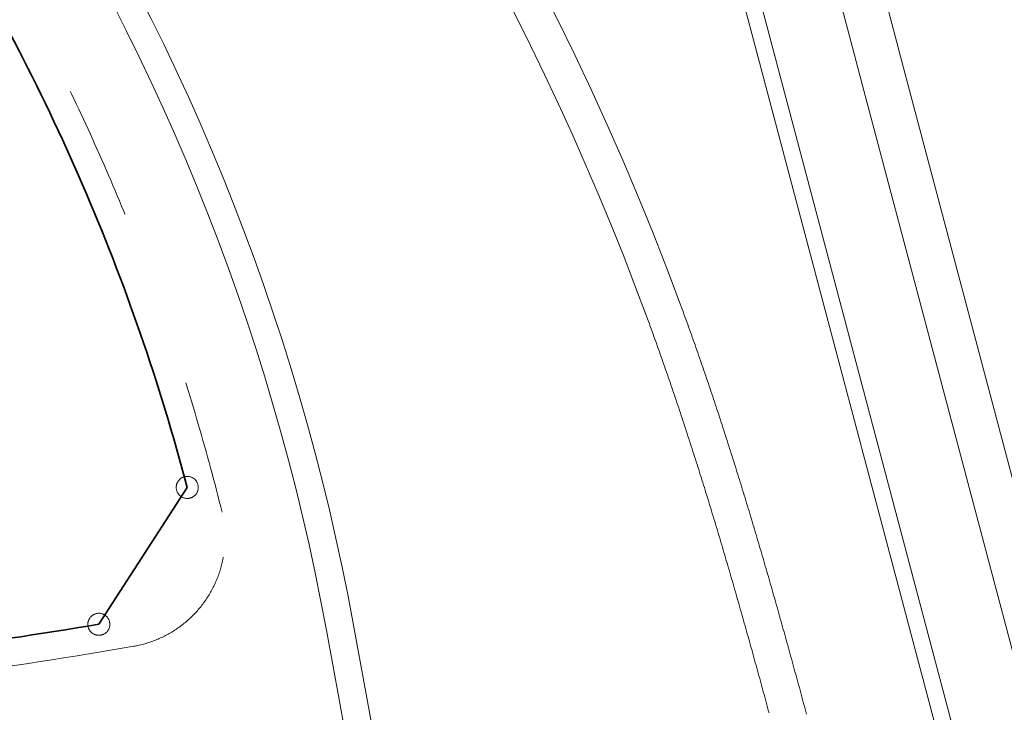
# Model space of a CAD drawing. Extents: x 297125 to 381225, y 1257649 to 1317049.
# Tile 23 of 42: x 378368 to 379796, y 1280362 to 1281367. Entities that reach past the tile are written whole.
import ezdxf

# ---------------------------------------------------------------- set-up
doc = ezdxf.new("R2010")
doc.units = 0
doc.header["$LTSCALE"] = 1000
for name, pattern in [('图框$0$S-REF-FREAM-A1+150+1.75$0$DGN Style 4', [1.04214, 0.520745, -0.260372, 0.000650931, -0.260372]), ('图框$0$S-REF-FREAM-A1+150+1.75$0$DGN Style 5', [0.455652, 0.195279, -0.260372]), ('图框$0$S-REF-FREAM-A1+150+1.75$0$DGN Style 6', [1.238071, 0.000650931, -0.260372, 0.455652, -0.260372, 0.000650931, -0.260372])]:
    doc.linetypes.add(name, pattern=pattern)
for name, color, linetype, lineweight in [('图框$0$S-REF-FREAM-A1+150+1.75$0$A-G72-G-SiteEncl', 7, '图框$0$S-REF-FREAM-A1+150+1.75$0$DGN Style 6', 13), ('图框$0$S-REF-FREAM-A1+150+1.75$0$A-XX-p-key - A-Z950-G-DgnL01', 5, 'CONTINUOUS', 13), ('图框$0$S-REF-FREAM-A1+150+1.75$0$A-XX-p-key - A-Z950-G-DgnL02', 3, 'CONTINUOUS', 13)]:
    doc.layers.add(name, color=color, linetype=linetype, lineweight=lineweight)

# ---------------------------------------------------------------- blocks, each defined once
blk = doc.blocks.new('*U8')
at = {"layer": '图框$0$S-REF-FREAM-A1+150+1.75$0$A-XX-p-key - A-Z950-G-DgnL02', "color": 1, "linetype": '图框$0$S-REF-FREAM-A1+150+1.75$0$DGN Style 4', "lineweight": 35}
blk.add_line((103.048, -10.697), (103.106, 4.079), dxfattribs=at)
at = {"layer": '图框$0$S-REF-FREAM-A1+150+1.75$0$A-XX-p-key - A-Z950-G-DgnL02', "color": 1, "linetype": '图框$0$S-REF-FREAM-A1+150+1.75$0$DGN Style 4', "lineweight": 18}
for centre in [(103.106, 4.079), (103.048, -10.697)]:
    blk.add_circle(centre, 1, dxfattribs=at)
at = {"layer": '图框$0$S-REF-FREAM-A1+150+1.75$0$A-XX-p-key - A-Z950-G-DgnL02', "color": 1, "linetype": '图框$0$S-REF-FREAM-A1+150+1.75$0$DGN Style 4', "lineweight": 35}
for centre, radius, start, end in [((-28.199, -138.733), 194, 47.40387, 114.83808), ((-161.342, 281.424), 394, 302.61824, 312.14715)]:
    blk.add_arc(centre, radius, start, end, dxfattribs=at)

msp = doc.modelspace()

# ---------------------------------------------------------------- linework, layer by layer
at = {"layer": '图框$0$S-REF-FREAM-A1+150+1.75$0$A-G72-G-SiteEncl', "linetype": '图框$0$S-REF-FREAM-A1+150+1.75$0$DGN Style 5'}
for centre, radius, start, end in [((375609.02, 1279896.15, 0), 3144.42, 13.91611, 88.72615), ((378505.43, 1280615.52, 0), 160.02, 279.9326, 13.31903), ((377438.61, 1286707.66, 0), 6344.86, 269.999743, 279.932597)]:
    msp.add_arc(centre, radius, start, end, dxfattribs=at)
at = {"layer": '图框$0$S-REF-FREAM-A1+150+1.75$0$A-XX-p-key - A-Z950-G-DgnL01', "color": 7, "linetype": 'Continuous', "lineweight": 13}
for p, q in [((379635.02, 1281352.57, 0), (379377.33, 1282325.52, 0)), ((379256.92, 1282092.64, 0), (379942.09, 1279505.67, 0)), ((379635.03, 1281352.57, 0), (379647.72, 1281304.65, 0)), ((379325.59, 1280954.79, 0), (379326.97, 1280951.04, 0)), ((379326.97, 1280951.04, 0), (379328.34, 1280947.33, 0)), ((379276.79, 1280936.82, 0), (379278.17, 1280933.07, 0)), ((379328.34, 1280947.33, 0), (379329.69, 1280943.62, 0)), ((379329.69, 1280943.62, 0), (379331.05, 1280939.91, 0)), ((379331.05, 1280939.91, 0), (379332.4, 1280936.2, 0)), ((379278.17, 1280933.07, 0), (379279.51, 1280929.41, 0)), ((379279.51, 1280929.41, 0), (379280.85, 1280925.75, 0)), ((379280.85, 1280925.75, 0), (379282.19, 1280922.08, 0)), ((379332.4, 1280936.2, 0), (379333.74, 1280932.49, 0)), ((379333.74, 1280932.49, 0), (379335.09, 1280928.78, 0)), ((379335.09, 1280928.78, 0), (379336.43, 1280925.06, 0)), ((379336.43, 1280925.06, 0), (379337.77, 1280921.35, 0)), ((379282.19, 1280922.08, 0), (379283.53, 1280918.42, 0)), ((379283.53, 1280918.42, 0), (379284.86, 1280914.75, 0)), ((379284.86, 1280914.75, 0), (379286.18, 1280911.08, 0)), ((379286.18, 1280911.08, 0), (379287.51, 1280907.41, 0)), ((379337.77, 1280921.35, 0), (379339.1, 1280917.63, 0)), ((379339.1, 1280917.63, 0), (379340.43, 1280913.91, 0)), ((379340.43, 1280913.91, 0), (379341.76, 1280910.19, 0)), ((379341.76, 1280910.19, 0), (379343.08, 1280906.46, 0)), ((379287.51, 1280907.41, 0), (379288.83, 1280903.74, 0)), ((379288.83, 1280903.74, 0), (379290.15, 1280900.06, 0)), ((379290.15, 1280900.06, 0), (379291.46, 1280896.39, 0)), ((379291.46, 1280896.39, 0), (379292.77, 1280892.71, 0)), ((379343.08, 1280906.46, 0), (379344.4, 1280902.74, 0)), ((379344.4, 1280902.74, 0), (379345.72, 1280899.02, 0)), ((379345.72, 1280899.02, 0), (379347.04, 1280895.29, 0)), ((379347.04, 1280895.29, 0), (379348.35, 1280891.56, 0)), ((379292.77, 1280892.71, 0), (379294.08, 1280889.03, 0)), ((379294.08, 1280889.03, 0), (379295.39, 1280885.35, 0)), ((379295.39, 1280885.35, 0), (379296.69, 1280881.67, 0)), ((379296.69, 1280881.67, 0), (379297.99, 1280877.99, 0)), ((379348.35, 1280891.56, 0), (379349.66, 1280887.83, 0)), ((379349.66, 1280887.83, 0), (379350.96, 1280884.1, 0)), ((379350.96, 1280884.1, 0), (379352.26, 1280880.37, 0)), ((379352.26, 1280880.37, 0), (379353.56, 1280876.64, 0)), ((379297.99, 1280877.99, 0), (379299.29, 1280874.3, 0)), ((379299.29, 1280874.3, 0), (379300.58, 1280870.61, 0)), ((379300.58, 1280870.61, 0), (379301.87, 1280866.92, 0)), ((379301.87, 1280866.92, 0), (379303.16, 1280863.23, 0)), ((379353.56, 1280876.64, 0), (379354.86, 1280872.9, 0)), ((379354.86, 1280872.9, 0), (379356.15, 1280869.17, 0)), ((379356.15, 1280869.17, 0), (379357.44, 1280865.43, 0)), ((379357.44, 1280865.43, 0), (379358.73, 1280861.69, 0)), ((379303.16, 1280863.23, 0), (379304.45, 1280859.54, 0)), ((379304.45, 1280859.54, 0), (379305.73, 1280855.85, 0)), ((379305.73, 1280855.85, 0), (379307.01, 1280852.15, 0)), ((379307.01, 1280852.15, 0), (379308.28, 1280848.46, 0)), ((379358.73, 1280861.69, 0), (379360.01, 1280857.95, 0)), ((379360.01, 1280857.95, 0), (379361.3, 1280854.21, 0)), ((379361.3, 1280854.21, 0), (379362.57, 1280850.46, 0)), ((379308.28, 1280848.46, 0), (379309.55, 1280844.76, 0)), ((379309.55, 1280844.76, 0), (379310.82, 1280841.06, 0)), ((379310.82, 1280841.06, 0), (379312.09, 1280837.36, 0)), ((379312.09, 1280837.36, 0), (379313.36, 1280833.66, 0)), ((379362.57, 1280850.46, 0), (379363.85, 1280846.72, 0)), ((379363.85, 1280846.72, 0), (379365.12, 1280842.98, 0)), ((379365.12, 1280842.98, 0), (379366.39, 1280839.23, 0)), ((379366.39, 1280839.23, 0), (379367.66, 1280835.48, 0)), ((379313.36, 1280833.66, 0), (379314.62, 1280829.95, 0)), ((379314.62, 1280829.95, 0), (379315.88, 1280826.25, 0)), ((379315.88, 1280826.25, 0), (379317.13, 1280822.54, 0)), ((379317.13, 1280822.54, 0), (379318.39, 1280818.83, 0)), ((379367.66, 1280835.48, 0), (379368.92, 1280831.73, 0)), ((379368.92, 1280831.73, 0), (379370.18, 1280827.98, 0)), ((379370.18, 1280827.98, 0), (379371.44, 1280824.23, 0)), ((379371.44, 1280824.23, 0), (379372.69, 1280820.48, 0)), ((379318.39, 1280818.83, 0), (379319.64, 1280815.12, 0)), ((379319.64, 1280815.12, 0), (379320.88, 1280811.41, 0)), ((379320.88, 1280811.41, 0), (379322.13, 1280807.7, 0)), ((379372.69, 1280820.48, 0), (379373.95, 1280816.72, 0)), ((379373.95, 1280816.72, 0), (379375.19, 1280812.97, 0)), ((379375.19, 1280812.97, 0), (379376.44, 1280809.21, 0)), ((379376.44, 1280809.21, 0), (379377.69, 1280805.46, 0)), ((379322.13, 1280807.7, 0), (379323.37, 1280803.98, 0)), ((379323.37, 1280803.98, 0), (379324.61, 1280800.27, 0)), ((379324.61, 1280800.27, 0), (379325.85, 1280796.55, 0)), ((379325.85, 1280796.55, 0), (379327.08, 1280792.83, 0)), ((379377.69, 1280805.46, 0), (379378.93, 1280801.7, 0)), ((379378.93, 1280801.7, 0), (379380.16, 1280797.94, 0)), ((379380.16, 1280797.94, 0), (379381.4, 1280794.18, 0)), ((379381.4, 1280794.18, 0), (379382.63, 1280790.41, 0)), ((379327.08, 1280792.83, 0), (379328.31, 1280789.11, 0)), ((379328.31, 1280789.11, 0), (379329.54, 1280785.39, 0)), ((379329.54, 1280785.39, 0), (379330.77, 1280781.67, 0)), ((379330.77, 1280781.67, 0), (379331.99, 1280777.94, 0)), ((379382.63, 1280790.41, 0), (379383.86, 1280786.65, 0)), ((379383.86, 1280786.65, 0), (379385.09, 1280782.89, 0)), ((379385.09, 1280782.89, 0), (379386.32, 1280779.12, 0)), ((379331.99, 1280777.94, 0), (379333.21, 1280774.22, 0)), ((379333.21, 1280774.22, 0), (379334.43, 1280770.49, 0)), ((379334.43, 1280770.49, 0), (379335.65, 1280766.76, 0)), ((379335.65, 1280766.76, 0), (379336.86, 1280763.03, 0)), ((379386.32, 1280779.12, 0), (379387.54, 1280775.35, 0)), ((379387.54, 1280775.35, 0), (379388.76, 1280771.58, 0)), ((379388.76, 1280771.58, 0), (379389.97, 1280767.82, 0)), ((379389.97, 1280767.82, 0), (379391.19, 1280764.05, 0)), ((379336.86, 1280763.03, 0), (379338.07, 1280759.3, 0)), ((379338.07, 1280759.3, 0), (379339.28, 1280755.57, 0)), ((379339.28, 1280755.57, 0), (379340.48, 1280751.84, 0)), ((379340.48, 1280751.84, 0), (379341.69, 1280748.1, 0)), ((379391.19, 1280764.05, 0), (379392.4, 1280760.27, 0)), ((379392.4, 1280760.27, 0), (379393.61, 1280756.5, 0)), ((379393.61, 1280756.5, 0), (379394.82, 1280752.73, 0)), ((379394.82, 1280752.73, 0), (379396.02, 1280748.95, 0)), ((379341.69, 1280748.1, 0), (379342.89, 1280744.36, 0)), ((379342.89, 1280744.36, 0), (379344.09, 1280740.63, 0)), ((379344.09, 1280740.63, 0), (379345.28, 1280736.89, 0)), ((379345.28, 1280736.89, 0), (379346.47, 1280733.15, 0)), ((379396.02, 1280748.95, 0), (379397.22, 1280745.18, 0)), ((379397.22, 1280745.18, 0), (379398.42, 1280741.4, 0)), ((379398.42, 1280741.4, 0), (379399.62, 1280737.62, 0)), ((379399.62, 1280737.62, 0), (379400.81, 1280733.84, 0)), ((379346.47, 1280733.15, 0), (379347.67, 1280729.4, 0)), ((379347.67, 1280729.4, 0), (379348.85, 1280725.66, 0)), ((379348.85, 1280725.66, 0), (379350.04, 1280721.92, 0)), ((379400.81, 1280733.84, 0), (379402.01, 1280730.06, 0)), ((379402.01, 1280730.06, 0), (379403.19, 1280726.28, 0)), ((379403.19, 1280726.28, 0), (379404.38, 1280722.5, 0)), ((379404.38, 1280722.5, 0), (379405.57, 1280718.72, 0)), ((379350.04, 1280721.92, 0), (379351.22, 1280718.17, 0)), ((379351.22, 1280718.17, 0), (379352.41, 1280714.42, 0)), ((379352.41, 1280714.42, 0), (379353.58, 1280710.68, 0)), ((379353.58, 1280710.68, 0), (379354.76, 1280706.93, 0)), ((379405.57, 1280718.72, 0), (379406.75, 1280714.94, 0)), ((379406.75, 1280714.94, 0), (379407.93, 1280711.15, 0)), ((379407.93, 1280711.15, 0), (379409.11, 1280707.36, 0)), ((379354.76, 1280706.93, 0), (379355.94, 1280703.18, 0)), ((379355.94, 1280703.18, 0), (379357.11, 1280699.42, 0)), ((379357.11, 1280699.42, 0), (379358.28, 1280695.67, 0)), ((379358.28, 1280695.67, 0), (379359.45, 1280691.92, 0)), ((379409.11, 1280707.36, 0), (379410.28, 1280703.58, 0)), ((379410.28, 1280703.58, 0), (379411.45, 1280699.79, 0)), ((379411.45, 1280699.79, 0), (379412.63, 1280696, 0)), ((379412.63, 1280696, 0), (379413.79, 1280692.21, 0)), ((379359.45, 1280691.92, 0), (379360.61, 1280688.16, 0)), ((379360.61, 1280688.16, 0), (379361.78, 1280684.4, 0)), ((379361.78, 1280684.4, 0), (379362.94, 1280680.65, 0)), ((379362.94, 1280680.65, 0), (379364.1, 1280676.89, 0)), ((379413.79, 1280692.21, 0), (379414.96, 1280688.42, 0)), ((379414.96, 1280688.42, 0), (379416.12, 1280684.63, 0)), ((379416.12, 1280684.63, 0), (379417.29, 1280680.83, 0)), ((379417.29, 1280680.83, 0), (379418.45, 1280677.04, 0)), ((379364.1, 1280676.89, 0), (379365.25, 1280673.13, 0)), ((379365.25, 1280673.13, 0), (379366.41, 1280669.37, 0)), ((379366.41, 1280669.37, 0), (379367.56, 1280665.6, 0)), ((379367.56, 1280665.6, 0), (379368.71, 1280661.84, 0)), ((379418.45, 1280677.04, 0), (379419.6, 1280673.25, 0)), ((379419.6, 1280673.25, 0), (379420.76, 1280669.45, 0)), ((379420.76, 1280669.45, 0), (379421.91, 1280665.65, 0)), ((379421.91, 1280665.65, 0), (379423.06, 1280661.86, 0)), ((379368.71, 1280661.84, 0), (379369.86, 1280658.07, 0)), ((379369.86, 1280658.07, 0), (379371, 1280654.31, 0)), ((379371, 1280654.31, 0), (379372.15, 1280650.54, 0)), ((379423.06, 1280661.86, 0), (379424.21, 1280658.06, 0)), ((379424.21, 1280658.06, 0), (379425.36, 1280654.26, 0)), ((379425.36, 1280654.26, 0), (379426.5, 1280650.46, 0)), ((379372.15, 1280650.54, 0), (379373.29, 1280646.77, 0)), ((379373.29, 1280646.77, 0), (379374.43, 1280643, 0)), ((379374.43, 1280643, 0), (379375.57, 1280639.23, 0)), ((379375.57, 1280639.23, 0), (379376.71, 1280635.46, 0)), ((379426.5, 1280650.46, 0), (379427.65, 1280646.66, 0)), ((379427.65, 1280646.66, 0), (379428.79, 1280642.86, 0)), ((379428.79, 1280642.86, 0), (379429.93, 1280639.05, 0)), ((379429.93, 1280639.05, 0), (379431.06, 1280635.25, 0)), ((379376.71, 1280635.46, 0), (379377.84, 1280631.69, 0)), ((379377.84, 1280631.69, 0), (379378.97, 1280627.91, 0)), ((379378.97, 1280627.91, 0), (379380.1, 1280624.14, 0)), ((379380.1, 1280624.14, 0), (379381.23, 1280620.36, 0)), ((379431.06, 1280635.25, 0), (379432.2, 1280631.44, 0)), ((379432.2, 1280631.44, 0), (379433.33, 1280627.64, 0)), ((379433.33, 1280627.64, 0), (379434.46, 1280623.83, 0)), ((379434.46, 1280623.83, 0), (379435.59, 1280620.03, 0)), ((379381.23, 1280620.36, 0), (379382.36, 1280616.58, 0)), ((379382.36, 1280616.58, 0), (379383.48, 1280612.8, 0)), ((379383.48, 1280612.8, 0), (379384.61, 1280609.02, 0)), ((379384.61, 1280609.02, 0), (379385.73, 1280605.24, 0)), ((379435.59, 1280620.03, 0), (379436.72, 1280616.22, 0)), ((379436.72, 1280616.22, 0), (379437.84, 1280612.41, 0)), ((379437.84, 1280612.41, 0), (379438.96, 1280608.6, 0)), ((379438.96, 1280608.6, 0), (379440.08, 1280604.79, 0)), ((379385.73, 1280605.24, 0), (379386.85, 1280601.46, 0)), ((379386.85, 1280601.46, 0), (379387.96, 1280597.68, 0)), ((379387.96, 1280597.68, 0), (379389.08, 1280593.89, 0)), ((379440.08, 1280604.79, 0), (379441.2, 1280600.98, 0)), ((379441.2, 1280600.98, 0), (379442.32, 1280597.16, 0)), ((379442.32, 1280597.16, 0), (379443.44, 1280593.35, 0)), ((379389.08, 1280593.89, 0), (379390.19, 1280590.11, 0)), ((379390.19, 1280590.11, 0), (379391.3, 1280586.32, 0)), ((379391.3, 1280586.32, 0), (379392.41, 1280582.53, 0)), ((379392.41, 1280582.53, 0), (379393.52, 1280578.75, 0)), ((379443.44, 1280593.35, 0), (379444.55, 1280589.54, 0)), ((379444.55, 1280589.54, 0), (379445.66, 1280585.72, 0)), ((379445.66, 1280585.72, 0), (379446.77, 1280581.91, 0)), ((379446.77, 1280581.91, 0), (379447.88, 1280578.09, 0)), ((379393.52, 1280578.75, 0), (379394.63, 1280574.96, 0)), ((379394.63, 1280574.96, 0), (379395.73, 1280571.17, 0)), ((379395.73, 1280571.17, 0), (379396.84, 1280567.38, 0)), ((379396.84, 1280567.38, 0), (379397.94, 1280563.58, 0)), ((379447.88, 1280578.09, 0), (379448.99, 1280574.28, 0)), ((379448.99, 1280574.28, 0), (379450.09, 1280570.46, 0)), ((379450.09, 1280570.46, 0), (379451.2, 1280566.64, 0)), ((379451.2, 1280566.64, 0), (379452.3, 1280562.82, 0)), ((379397.94, 1280563.58, 0), (379399.04, 1280559.79, 0)), ((379399.04, 1280559.79, 0), (379400.14, 1280556, 0)), ((379400.14, 1280556, 0), (379401.23, 1280552.2, 0)), ((379401.23, 1280552.2, 0), (379402.33, 1280548.4, 0)), ((379452.3, 1280562.82, 0), (379453.4, 1280559, 0)), ((379453.4, 1280559, 0), (379454.5, 1280555.18, 0)), ((379454.5, 1280555.18, 0), (379455.6, 1280551.36, 0)), ((379455.6, 1280551.36, 0), (379456.69, 1280547.54, 0)), ((379402.33, 1280548.4, 0), (379403.42, 1280544.61, 0)), ((379403.42, 1280544.61, 0), (379404.52, 1280540.81, 0)), ((379404.52, 1280540.81, 0), (379405.61, 1280537.01, 0)), ((379405.61, 1280537.01, 0), (379406.7, 1280533.21, 0)), ((379456.69, 1280547.54, 0), (379457.78, 1280543.71, 0)), ((379457.78, 1280543.71, 0), (379458.88, 1280539.89, 0)), ((379458.88, 1280539.89, 0), (379459.97, 1280536.06, 0)), ((379406.7, 1280533.21, 0), (379407.78, 1280529.41, 0)), ((379407.78, 1280529.41, 0), (379408.87, 1280525.61, 0)), ((379408.87, 1280525.61, 0), (379409.95, 1280521.8, 0)), ((379459.97, 1280536.06, 0), (379461.06, 1280532.24, 0)), ((379461.06, 1280532.24, 0), (379462.14, 1280528.41, 0)), ((379462.14, 1280528.41, 0), (379463.23, 1280524.59, 0)), ((379463.23, 1280524.59, 0), (379464.31, 1280520.76, 0)), ((379409.95, 1280521.8, 0), (379411.04, 1280518, 0)), ((379411.04, 1280518, 0), (379412.12, 1280514.19, 0)), ((379412.12, 1280514.19, 0), (379413.2, 1280510.39, 0)), ((379413.2, 1280510.39, 0), (379414.28, 1280506.58, 0)), ((379464.31, 1280520.76, 0), (379465.4, 1280516.93, 0)), ((379465.4, 1280516.93, 0), (379466.48, 1280513.1, 0)), ((379466.48, 1280513.1, 0), (379467.56, 1280509.27, 0)), ((379467.56, 1280509.27, 0), (379468.64, 1280505.44, 0)), ((379414.28, 1280506.58, 0), (379415.35, 1280502.77, 0)), ((379415.35, 1280502.77, 0), (379416.43, 1280498.96, 0)), ((379416.43, 1280498.96, 0), (379417.51, 1280495.15, 0)), ((379417.51, 1280495.15, 0), (379418.58, 1280491.34, 0)), ((379468.64, 1280505.44, 0), (379469.72, 1280501.61, 0)), ((379469.72, 1280501.61, 0), (379470.79, 1280497.78, 0)), ((379470.79, 1280497.78, 0), (379471.87, 1280493.95, 0)), ((378938.05, 1279794.03, 0), (378812.48, 1280481.35, 0)), ((378965.01, 1279869.06, 0), (378851.84, 1280488.54, 0)), ((379418.58, 1280491.34, 0), (379419.65, 1280487.53, 0)), ((379419.65, 1280487.53, 0), (379420.72, 1280483.72, 0)), ((379420.72, 1280483.72, 0), (379421.79, 1280479.91, 0)), ((379421.79, 1280479.91, 0), (379422.86, 1280476.09, 0)), ((379471.87, 1280493.95, 0), (379472.94, 1280490.12, 0)), ((379472.94, 1280490.12, 0), (379474.01, 1280486.29, 0)), ((379474.01, 1280486.29, 0), (379475.08, 1280482.45, 0)), ((379475.08, 1280482.45, 0), (379476.15, 1280478.62, 0)), ((379422.86, 1280476.09, 0), (379423.93, 1280472.28, 0)), ((379423.93, 1280472.28, 0), (379424.99, 1280468.46, 0)), ((379424.99, 1280468.46, 0), (379426.06, 1280464.65, 0)), ((379476.15, 1280478.62, 0), (379477.22, 1280474.78, 0)), ((379477.22, 1280474.78, 0), (379478.29, 1280470.95, 0)), ((379478.29, 1280470.95, 0), (379479.35, 1280467.11, 0)), ((379479.35, 1280467.11, 0), (379480.42, 1280463.27, 0)), ((379426.06, 1280464.65, 0), (379427.12, 1280460.83, 0)), ((379427.12, 1280460.83, 0), (379428.18, 1280457.01, 0)), ((379428.18, 1280457.01, 0), (379429.24, 1280453.19, 0)), ((379429.24, 1280453.19, 0), (379430.3, 1280449.37, 0)), ((379480.42, 1280463.27, 0), (379481.48, 1280459.44, 0)), ((379481.48, 1280459.44, 0), (379482.54, 1280455.6, 0)), ((379482.54, 1280455.6, 0), (379483.6, 1280451.76, 0)), ((379483.6, 1280451.76, 0), (379484.66, 1280447.92, 0)), ((379430.3, 1280449.37, 0), (379431.36, 1280445.55, 0)), ((379431.36, 1280445.55, 0), (379432.42, 1280441.73, 0)), ((379432.42, 1280441.73, 0), (379433.48, 1280437.9, 0)), ((379433.48, 1280437.9, 0), (379434.53, 1280434.08, 0)), ((379484.66, 1280447.92, 0), (379485.72, 1280444.08, 0)), ((379485.72, 1280444.08, 0), (379486.78, 1280440.24, 0)), ((379486.78, 1280440.24, 0), (379487.84, 1280436.4, 0)), ((379434.53, 1280434.08, 0), (379435.59, 1280430.26, 0)), ((379435.59, 1280430.26, 0), (379436.64, 1280426.43, 0)), ((379436.64, 1280426.43, 0), (379437.69, 1280422.61, 0)), ((379437.69, 1280422.61, 0), (379438.74, 1280418.78, 0)), ((379487.84, 1280436.4, 0), (379488.89, 1280432.56, 0)), ((379488.89, 1280432.56, 0), (379489.95, 1280428.71, 0)), ((379489.95, 1280428.71, 0), (379491, 1280424.87, 0)), ((379491, 1280424.87, 0), (379492.05, 1280421.03, 0)), ((379438.74, 1280418.78, 0), (379439.79, 1280414.95, 0)), ((379439.79, 1280414.95, 0), (379440.84, 1280411.12, 0)), ((379440.84, 1280411.12, 0), (379441.89, 1280407.29, 0)), ((379492.05, 1280421.03, 0), (379493.1, 1280417.18, 0)), ((379493.1, 1280417.18, 0), (379494.15, 1280413.34, 0)), ((379494.15, 1280413.34, 0), (379495.2, 1280409.5, 0)), ((379495.2, 1280409.5, 0), (379496.25, 1280405.65, 0)), ((379441.89, 1280407.29, 0), (379442.94, 1280403.46, 0)), ((379442.94, 1280403.46, 0), (379443.98, 1280399.63, 0)), ((379443.98, 1280399.63, 0), (379445.03, 1280395.8, 0)), ((379445.03, 1280395.8, 0), (379446.08, 1280391.97, 0)), ((379496.25, 1280405.65, 0), (379497.3, 1280401.8, 0)), ((379497.3, 1280401.8, 0), (379498.35, 1280397.96, 0)), ((379498.35, 1280397.96, 0), (379499.39, 1280394.11, 0)), ((379499.39, 1280394.11, 0), (379500.44, 1280390.26, 0)), ((379446.08, 1280391.97, 0), (379447.12, 1280388.14, 0)), ((379447.12, 1280388.14, 0), (379448.16, 1280384.3, 0)), ((379448.16, 1280384.3, 0), (379449.2, 1280380.47, 0)), ((379449.2, 1280380.47, 0), (379450.25, 1280376.63, 0)), ((379500.44, 1280390.26, 0), (379501.48, 1280386.42, 0)), ((379501.48, 1280386.42, 0), (379502.52, 1280382.57, 0)), ((379502.52, 1280382.57, 0), (379503.57, 1280378.72, 0)), ((379450.25, 1280376.63, 0), (379451.29, 1280372.8, 0)), ((379451.29, 1280372.8, 0), (379452.33, 1280368.96, 0)), ((379452.33, 1280368.96, 0), (379453.37, 1280365.12, 0)), ((379503.57, 1280378.72, 0), (379504.61, 1280374.87, 0)), ((379504.61, 1280374.87, 0), (379505.65, 1280371.02, 0)), ((379505.65, 1280371.02, 0), (379506.69, 1280367.17, 0)), ((379506.69, 1280367.17, 0), (379507.73, 1280363.32, 0)), ((379453.37, 1280365.12, 0), (379454.4, 1280361.29, 0)), ((379507.73, 1280363.32, 0), (379508.77, 1280359.47, 0))]:
    msp.add_line(p, q, dxfattribs=at)
at = {"layer": '图框$0$S-REF-FREAM-A1+150+1.75$0$A-XX-p-key - A-Z950-G-DgnL01', "color": 7, "linetype": 'Continuous', "lineweight": 13, "elevation": 0, "flags": 128}
for points in [[(380225.02, 1279918.82), (380148.45, 1279893.46, -0.4321855), (379922.94, 1280015.49), (379585.84, 1281288.26), (379573.14, 1281336.17), (379260.47, 1282516.75), (379233.48, 1282636.67), (379229.87, 1282653.31), (379206.02, 1282773.71), (379205.91, 1282774.33, -0.1232021), (379302.28, 1284161.35, -0.0079057), (379325.05, 1284249)], [(379647.72, 1281304.65), (379984.82, 1280031.88, 0.4321855), (380128.32, 1279954.22), (380225.02, 1279986.25)]]:
    msp.add_lwpolyline(points, format="xyb", dxfattribs=at)
msp.add_lwpolyline([(379231.26, 1282095.76), (379946.12, 1279396.7)], dxfattribs=at)
at = {"layer": '图框$0$S-REF-FREAM-A1+150+1.75$0$A-XX-p-key - A-Z950-G-DgnL01', "color": 7, "linetype": 'Continuous', "lineweight": 13}
for centre, radius, start, end in [((375399.37, 1279507.11, 0), 4132.6, 20.23962, 101.8232), ((375399.37, 1279507.11, 0), 4184.61, 20.23962, 68.89863), ((375609.02, 1279896.14, 0), 3296.48, 10.35269, 104.29497), ((375609.02, 1279896.14, 0), 3256.47, 10.35269, 104.29497)]:
    msp.add_arc(centre, radius, start, end, dxfattribs=at)

# ---------------------------------------------------------------- block references
at = {"layer": '图框$0$S-REF-FREAM-A1+150+1.75$0$A-XX-p-key - A-Z950-G-DgnL02', "color": 7, "linetype": 'Continuous', "lineweight": 13, "xscale": 16.00216879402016, "yscale": 16.00216879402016, "zscale": 16.00216879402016, "rotation": 327.3829402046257}
msp.add_blockref('*U8', (377185.74, 1281522.82, 0), dxfattribs=at)

doc.saveas('drawing.dxf')
